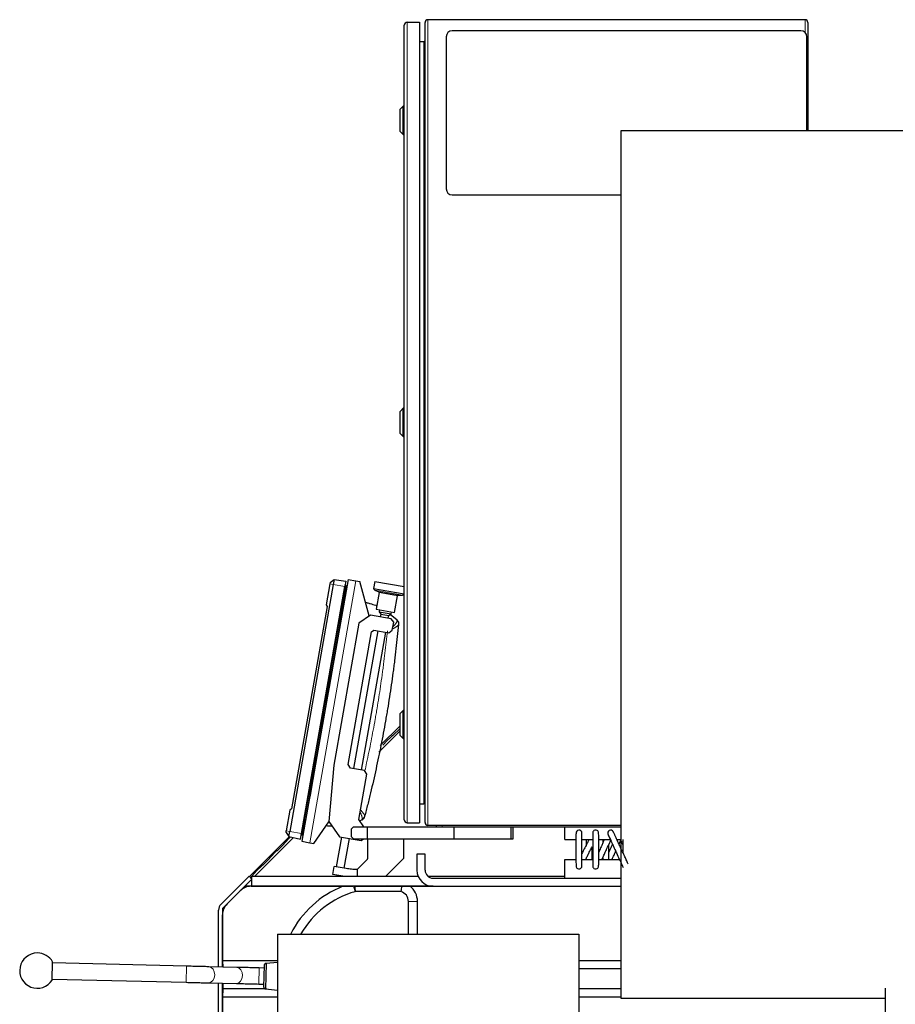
# Model space of a CAD drawing. Header units: inches. Extents: x 0 to 20790, y -12 to 14700.
# Tile 241 of 256: x 8994 to 9863, y 6064 to 7041. Entities that reach past the tile are written whole.
import ezdxf

# ---------------------------------------------------------------- set-up
doc = ezdxf.new("R2010")
doc.units = ezdxf.units.IN
doc.layers.add('1', color=7, linetype='Continuous', true_color=0xffffff)

msp = doc.modelspace()

# ---------------------------------------------------------------- linework, layer by layer
at = {"layer": '1', "color": 2, "linetype": 'Continuous', "lineweight": 25}
for p, q in [((9773.51, 7041.296), (9399.11, 7041.296)), ((9375.685, 6246.796), (9375.685, 7035.796)), ((9378.685, 7038.796), (9390.685, 7038.796)), ((9390.685, 7038.796), (9390.685, 6243.796)), ((9396.31, 6244.096), (9396.31, 7038.496)), ((9769.31, 7030.296), (9423.31, 7030.296)), ((9776.31, 7038.496), (9776.31, 6930.793)), ((9417.31, 7024.296), (9417.31, 6873.296)), ((9775.31, 6930.797), (9775.31, 7024.296)), ((9390.685, 7019.796), (9395.01, 7019.796)), ((9374.685, 6955.396), (9371.685, 6952.396)), ((9371.685, 6930.396), (9371.685, 6952.396)), ((9375.685, 6955.396), (9374.685, 6955.396)), ((9374.685, 6927.396), (9374.685, 6955.396)), ((9371.685, 6930.396), (9374.685, 6927.396)), ((9374.685, 6927.396), (9375.685, 6927.396)), ((9884.81, 6930.796), (9590.81, 6930.796)), ((9590.81, 6930.796), (9590.81, 6388.875)), ((9423.31, 6867.296), (9590.812, 6867.296)), ((9374.685, 6655.396), (9371.685, 6652.396)), ((9371.685, 6630.396), (9371.685, 6652.396)), ((9375.685, 6655.396), (9374.685, 6655.396)), ((9374.685, 6627.396), (9374.685, 6655.396)), ((9371.685, 6630.396), (9374.685, 6627.396)), ((9374.685, 6627.396), (9375.685, 6627.396)), ((9319.848, 6485.436), (9274.005, 6225.447)), ((9302.066, 6482.49), (9301.804, 6481.002)), ((9302.066, 6482.49), (9306.14, 6485.45)), ((9306.14, 6485.45), (9305.248, 6480.395)), ((9306.14, 6485.45), (9317.735, 6483.82)), ((9317.735, 6483.82), (9316.773, 6478.363)), ((9319.848, 6485.436), (9327.726, 6484.047)), ((9327.726, 6484.047), (9331.665, 6483.352)), ((9340.819, 6449.191), (9331.665, 6483.352)), ((9346.483, 6483.459), (9345.256, 6476.504)), ((9346.483, 6483.459), (9375.685, 6478.31)), ((9305.248, 6480.395), (9262.01, 6235.178)), ((9273.534, 6233.146), (9316.773, 6478.363)), ((9301.804, 6481.002), (9298.17, 6460.395)), ((9318.485, 6477.709), (9318.478, 6477.71)), ((9318.504, 6477.856), (9318.511, 6477.855)), ((9345.256, 6476.504), (9375.641, 6471.146)), ((9346.448, 6474.865), (9350.536, 6473.084)), ((9350.829, 6472.539), (9347.877, 6455.797)), ((9366.096, 6452.584), (9369.048, 6469.326)), ((9369.509, 6469.738), (9373.96, 6470.014)), ((9375.641, 6471.146), (9375.685, 6471.398)), ((9299.124, 6458.743), (9263.661, 6257.618)), ((9298.17, 6460.395), (9299.124, 6458.743)), ((9347.877, 6455.797), (9366.096, 6452.584)), ((9351.077, 6455.233), (9350.73, 6453.263)), ((9350.73, 6453.263), (9352.352, 6450.946)), ((9350.73, 6453.263), (9362.548, 6451.179)), ((9362.548, 6451.179), (9362.895, 6453.149)), ((9342.039, 6450.045), (9330.455, 6441.933)), ((9362.72, 6446.398), (9342.039, 6450.045)), ((9352.352, 6450.946), (9351.887, 6448.309)), ((9352.352, 6450.946), (9360.231, 6449.557)), ((9359.766, 6446.919), (9360.231, 6449.557)), ((9360.231, 6449.557), (9362.548, 6451.179)), ((9362.02, 6450.81), (9368.234, 6445.595)), ((9365.154, 6442.923), (9362.72, 6446.398)), ((9330.455, 6441.933), (9305.623, 6301.106)), ((9319.931, 6301.629), (9343.2, 6433.593)), ((9349.456, 6434.521), (9325.319, 6297.633)), ((9343.2, 6433.593), (9345.517, 6435.216)), ((9345.517, 6435.216), (9360.289, 6432.611)), ((9360.289, 6432.611), (9363.765, 6435.045)), ((9363.765, 6435.045), (9365.154, 6442.923)), ((9333.198, 6296.244), (9357.335, 6433.132)), ((9590.81, 6388.875), (9590.81, 6069.796)), ((9374.685, 6355.396), (9371.685, 6352.396)), ((9375.685, 6355.396), (9374.685, 6355.396)), ((9374.685, 6327.396), (9374.685, 6355.396)), ((9371.685, 6330.396), (9371.685, 6352.396)), ((9371.683, 6340.252), (9351.872, 6320.441)), ((9364.407, 6330.566), (9371.685, 6337.569)), ((9350.553, 6314.069), (9371.684, 6335.201)), ((9356.848, 6323.639), (9364.054, 6330.573)), ((9364.054, 6330.573), (9364.407, 6330.566)), ((9371.685, 6330.396), (9374.685, 6327.396)), ((9374.685, 6327.396), (9375.685, 6327.396)), ((9354.297, 6320.837), (9356.841, 6323.285)), ((9356.841, 6323.285), (9356.848, 6323.639)), ((9305.623, 6301.106), (9300.733, 6245.216)), ((9322.365, 6298.154), (9319.931, 6301.629)), ((9336.152, 6295.723), (9322.365, 6298.154)), ((9330.598, 6246.946), (9338.586, 6292.247)), ((9338.586, 6292.247), (9336.152, 6295.723)), ((9263.661, 6257.618), (9262.199, 6256.392)), ((9390.685, 6262.796), (9395.01, 6262.796)), ((9262.199, 6256.392), (9258.565, 6235.785)), ((9285.822, 6223.363), (9300.929, 6244.937)), ((9300.733, 6245.216), (9311.368, 6230.029)), ((9325.31, 6239.796), (9323.31, 6237.796)), ((9325.31, 6239.796), (9339.31, 6239.796)), ((9335.604, 6239.796), (9330.598, 6246.946)), ((9333.1, 6246.336), (9331.446, 6245.734)), ((9339.31, 6239.796), (9425.066, 6239.796)), ((9339.31, 6227.796), (9339.31, 6239.796)), ((9378.685, 6243.796), (9390.685, 6243.796)), ((9590.809, 6241.296), (9399.11, 6241.296)), ((9407.31, 6241.296), (9407.31, 6239.796)), ((9425.066, 6239.796), (9481.81, 6239.796)), ((9425.066, 6227.796), (9425.066, 6239.796)), ((9481.81, 6239.796), (9483.81, 6239.796)), ((9481.81, 6227.796), (9481.81, 6239.796)), ((9483.81, 6227.796), (9483.81, 6239.796)), ((9483.813, 6239.796), (9535.113, 6239.796)), ((9535.11, 6239.796), (9590.809, 6239.796)), ((9535.11, 6227.296), (9535.11, 6239.796)), ((9261.478, 6230.046), (9221.969, 6190.538)), ((9227.28, 6190.797), (9265.645, 6229.161)), ((9256.384, 6223.278), (9262.859, 6229.752)), ((9258.303, 6234.297), (9258.565, 6235.785)), ((9258.303, 6234.297), (9261.119, 6230.122)), ((9261.119, 6230.122), (9262.01, 6235.178)), ((9261.119, 6230.122), (9272.572, 6227.688)), ((9272.572, 6227.688), (9273.534, 6233.146)), ((9274.987, 6232.54), (9273.871, 6231.721)), ((9274.987, 6232.539), (9273.871, 6231.721)), ((9275.335, 6233.029), (9275.335, 6233.029)), ((9275.335, 6233.029), (9275.335, 6233.029)), ((9275.341, 6233.028), (9275.335, 6233.029)), ((9275.338, 6233.029), (9275.335, 6233.029)), ((9275.368, 6233.18), (9275.361, 6233.181)), ((9313.337, 6229.681), (9308.12, 6200.092)), ((9311.368, 6230.029), (9333.034, 6226.208)), ((9315.999, 6198.703), (9321.216, 6228.292)), ((9323.31, 6229.796), (9323.31, 6237.796)), ((9323.31, 6229.796), (9325.31, 6227.796)), ((9249.667, 6216.207), (9256.384, 6222.925)), ((9256.384, 6222.925), (9256.384, 6223.278)), ((9274.005, 6225.447), (9281.883, 6224.058)), ((9281.883, 6224.058), (9285.822, 6223.363)), ((9325.31, 6227.796), (9339.31, 6227.796)), ((9333.034, 6226.208), (9335.302, 6227.796)), ((9339.31, 6227.796), (9339.31, 6208.128)), ((9339.31, 6227.796), (9425.066, 6227.796)), ((9375.31, 6208.796), (9375.31, 6227.796)), ((9425.066, 6227.796), (9481.81, 6227.796)), ((9481.81, 6227.796), (9483.81, 6227.796)), ((9535.11, 6227.296), (9546.114, 6227.296)), ((9552.091, 6227.296), (9562.714, 6227.296)), ((9568.695, 6227.296), (9580.182, 6227.296)), ((9586.765, 6227.296), (9590.809, 6227.296)), ((9235.525, 6202.065), (9242.242, 6208.783)), ((9242.242, 6209.136), (9249.313, 6216.207)), ((9242.242, 6208.783), (9242.242, 6209.136)), ((9249.313, 6216.207), (9249.667, 6216.207)), ((9357.311, 6190.797), (9375.31, 6208.796)), ((9388.31, 6212.796), (9388.31, 6196.796)), ((9396.31, 6212.796), (9388.31, 6212.796)), ((9396.31, 6196.796), (9396.31, 6212.796)), ((9228.1, 6194.994), (9235.171, 6202.065)), ((9235.171, 6202.065), (9235.525, 6202.065)), ((9304.798, 6192.555), (9306.187, 6200.433)), ((9318.004, 6198.35), (9306.187, 6200.433)), ((9339.076, 6207.562), (9329.067, 6197.553)), ((9535.11, 6207.296), (9546.128, 6207.296)), ((9535.11, 6188.796), (9535.11, 6207.296)), ((9552.107, 6207.296), (9562.728, 6207.296)), ((9568.707, 6207.296), (9589.352, 6207.296)), ((9193.653, 6162.826), (9221.667, 6190.84)), ((9221.667, 6190.84), (9224.495, 6188.011)), ((9222.983, 6189.523), (9228.1, 6194.64)), ((9224.51, 6190.797), (9389.478, 6190.797)), ((9224.51, 6180.797), (9224.51, 6190.797)), ((9228.1, 6194.64), (9228.1, 6194.994)), ((9314.768, 6190.797), (9304.798, 6192.555)), ((9308.898, 6191.551), (9312.346, 6190.943)), ((9328.809, 6197.38), (9328.809, 6190.797)), ((9399.027, 6190.797), (9535.115, 6190.797)), ((9217.28, 6180.797), (9195.31, 6158.826)), ((9224.495, 6188.011), (9217.28, 6180.797)), ((9324.72, 6180.797), (9217.28, 6180.797)), ((9223.536, 6180.797), (9314.745, 6180.797)), ((9224.495, 6188.011), (9224.51, 6188.026)), ((9224.51, 6180.797), (9324.727, 6180.797)), ((9372.986, 6180.797), (9326.431, 6180.797)), ((9404.203, 6180.797), (9327.094, 6180.797)), ((9327.096, 6180.797), (9404.211, 6180.797)), ((9381.472, 6180.797), (9404.21, 6180.797)), ((9404.31, 6188.796), (9590.808, 6188.796)), ((9404.31, 6180.796), (9590.808, 6180.796)), ((9199.701, 6163.188), (9212.91, 6176.397)), ((9372.367, 6175.464), (9327.05, 6175.464)), ((9379.81, 6133.396), (9379.81, 6165.797)), ((9388.81, 6133.397), (9388.81, 6165.797)), ((9191.31, 6100.665), (9191.31, 6157.169)), ((9195.31, 6158.826), (9195.31, 6100.574)), ((9195.31, 6106.797), (9195.31, 6152.587)), ((9249.91, 6133.396), (9249.91, 5805.796)), ((9249.91, 6133.396), (9549.11, 6133.396)), ((9549.11, 6133.396), (9549.11, 5805.796)), ((9026.185, 6087.672), (9026.626, 6105.667)), ((9159.561, 6101.412), (9026.601, 6104.667)), ((9249.91, 6106.797), (9195.31, 6106.797)), ((9195.31, 6106.797), (9195.527, 6100.569)), ((9195.31, 6100.574), (9195.31, 6106.797)), ((9236.605, 6102.274), (9236.084, 6080.94)), ((9238.476, 6104.221), (9237.857, 6078.903)), ((9249.91, 6104.958), (9238.476, 6104.221)), ((9590.818, 6106.797), (9549.111, 6106.797)), ((9209.337, 6100.254), (9181.739, 6100.884)), ((9236.54, 6099.604), (9231.541, 6099.726)), ((9590.811, 6098.797), (9549.113, 6098.797)), ((9026.209, 6088.672), (9159.17, 6085.417)), ((9181.374, 6084.888), (9208.973, 6084.258)), ((9191.31, 5953.811), (9191.31, 6084.66)), ((9195.31, 6070.797), (9195.31, 6084.57)), ((9195.31, 6084.568), (9195.31, 5972.503)), ((9195.589, 6084.564), (9195.589, 6078.797)), ((9231.15, 6083.731), (9236.149, 6083.609)), ((9195.589, 6078.797), (9195.31, 6070.797)), ((9238.793, 6078.797), (9195.589, 6078.797)), ((9237.857, 6078.903), (9249.91, 6077.532)), ((9590.815, 6078.797), (9549.115, 6078.797)), ((9853.31, 5761.645), (9853.31, 6079.71)), ((9195.31, 5969.788), (9195.31, 6070.797)), ((9249.91, 6070.797), (9195.31, 6070.797)), ((9590.816, 6070.797), (9549.112, 6070.797)), ((9590.81, 6069.796), (9853.306, 6069.796))]:
    msp.add_line(p, q, dxfattribs=at)
at = {"layer": '1', "color": 110, "linetype": 'Continuous', "lineweight": 13}
for p, q in [((9399.11, 7041.296), (9399.11, 6241.296)), ((9773.51, 7028.581), (9773.51, 7041.296)), ((9378.685, 7038.796), (9378.685, 6243.796)), ((9395.01, 6262.796), (9395.01, 7019.796)), ((9327.726, 6484.047), (9281.883, 6224.058)), ((9301.804, 6481.002), (9305.248, 6480.395)), ((9305.248, 6480.395), (9316.773, 6478.363)), ((9318.226, 6477.755), (9317.283, 6477.921)), ((9346.448, 6474.865), (9373.96, 6470.014)), ((9350.536, 6473.084), (9369.509, 6469.738)), ((9350.829, 6472.539), (9369.048, 6469.326)), ((9413.31, 6241.296), (9413.31, 6239.796)), ((9258.565, 6235.785), (9262.01, 6235.178)), ((9262.01, 6235.178), (9273.534, 6233.146)), ((9275.109, 6233.226), (9274.166, 6233.394)), ((9325.38, 6180.797), (9326.895, 6175.422)), ((9388.81, 6165.797), (9379.81, 6165.797)), ((9159.17, 6085.417), (9159.561, 6101.412)), ((9231.15, 6083.731), (9231.541, 6099.726))]:
    msp.add_line(p, q, dxfattribs=at)
at = {"layer": '1', "color": 2, "linetype": 'Continuous', "lineweight": 25}
for centre, radius, start, end in [((9399.11, 7038.496), 2.8, 90, 180), ((9773.51, 7038.496), 2.8, 0, 90), ((9378.685, 7035.796), 3, 90, 180), ((9423.31, 7024.296), 6, 90, 180), ((9769.31, 7024.296), 6, 0, 90), ((9395.01, 7021.096), 1.3, 270, 0), ((9423.31, 6873.296), 6, 180, 270), ((9347.247, 6476.698), 2, 185.575785, 246.459284), ((9350.336, 6472.625), 0.5, 350, 66.459284), ((9369.54, 6469.239), 0.5, 93.540716, 170), ((9373.836, 6472.01), 2, 273.540716, 334.424215), ((9355.684, 6319.396), 2, 133.900697, 135), ((9395.01, 6261.496), 1.3, 0, 90), ((9378.685, 6246.796), 3, 180, 270), ((9399.11, 6244.096), 2.8, 180, 270), ((9549.11, 6233.546), 3, 341.74125, 161.71875), ((9565.71, 6233.546), 3, 17.634375, 201.1275), ((9580.61, 6233.546), 3, 13.39875, 180), ((9580.61, 6233.546), 3, 180, 193.381875), ((9338.51, 6208.128), 0.8, 315, 0), ((9549.11, 6201.046), 3, 198.28125, 18.55125), ((9565.71, 6201.046), 3, 158.8725, 342.365625), ((9309.072, 6192.536), 1, 216.335116, 260), ((9312.52, 6191.928), 1, 260, 303.664884), ((9328.501, 6198.119), 0.8, 268.582582, 292.614253), ((9328.501, 6198.119), 0.8, 292.614253, 315), ((9404.31, 6196.796), 16, 180, 270), ((9404.31, 6196.796), 8, 180, 270), ((9351.31, 6088.797), 99, 111.675137, 153.223504), ((9369.81, 6165.797), 19, 0, 52.136354), ((9351.31, 6088.797), 90, 105.740549, 150.292933), ((9329.607, 6165.797), 10, 104.817624, 105.740549), ((9369.81, 6165.797), 10, 0, 75.182376), ((9199.31, 6157.169), 8, 135, 180), ((9011.401, 6097.037), 17.5, 90, 327.64765), ((9011.401, 6097.037), 17.5, 29.547096, 90)]:
    msp.add_arc(centre, radius, start, end, dxfattribs=at)
at = {"layer": '1', "color": 110, "linetype": 'Continuous', "lineweight": 13}
for centre, major_axis, ratio, start_param, end_param in [((9316.571, 6478.047), (0.985, -0.174), 0.0000455, 0.7635656, 1.427001), ((9317.55, 6477.874), (0.936, -0.165), 0.0000455, 0.1205485, 0.7635417), ((9364.975, 6441.277), (4.978, -0.468), 0.9597088, 0, 0.8879721), ((9331.514, 6251.509), (-4.838, 1.262), 0.9597088, 2.2536204, 3.1415927), ((9274.426, 6233.306), (0.936, -0.165), 1, 5.5196436, 6.1626368), ((9181.556, 6092.886), (0.182, 7.998), 0.7398986, 3.1410876, 6.2806186), ((9209.155, 6092.256), (0.182, 7.998), 0.7398986, 3.1416767, 6.2831711)]:
    msp.add_ellipse(centre, major_axis=major_axis, ratio=ratio, start_param=start_param, end_param=end_param, dxfattribs=at)
at = {"layer": '1', "color": 2, "linetype": 'Continuous', "lineweight": 25}
for centre, major_axis, ratio, start_param, end_param in [((9316.746, 6479.03), (-0.985, 0.174), 0.9999989, 3.9057543, 4.5685936), ((9317.556, 6477.907), (-0.936, 0.165), 0.9999989, 3.3452444, 3.9051341), ((9273.28, 6232.527), (0.985, -0.174), 1, 4.8561843, 5.5196197), ((9273.28, 6232.527), (0.985, -0.174), 0.9999989, 4.8561844, 5.519311), ((9273.455, 6233.518), (0.985, -0.174), 0.0014601, 0.7635651, 1.4270009), ((9274.426, 6233.305), (0.936, -0.165), 0.9999989, 5.5196442, 6.1626373), ((9274.432, 6233.344), (0.936, -0.165), 0.0014601, 0.1205484, 0.7635412), ((9223.536, 6165.797), (-15.018, 0), 0.9987828, 4.712389, 5.4983961), ((9210.319, 6152.58), (-13.868, 5.744), 0.9992864, 5.8907385, 6.6756321)]:
    msp.add_ellipse(centre, major_axis=major_axis, ratio=ratio, start_param=start_param, end_param=end_param, dxfattribs=at)
at = {"layer": '1', "color": 110, "linetype": 'Continuous', "lineweight": 13}
for points in [[(9274.166, 6233.394), (9288.538, 6314.903), (9302.911, 6396.412), (9317.283, 6477.921)], [(9318.226, 6477.755), (9303.853, 6396.246), (9289.481, 6314.737), (9275.109, 6233.226)]]:
    msp.add_open_spline(points, degree=3, dxfattribs=at)
at = {"layer": '1', "color": 2, "linetype": 'Continuous', "lineweight": 25}
for points, degree in [([(9318.478, 6477.71), (9304.106, 6396.201), (9289.734, 6314.692), (9275.361, 6233.181)], 3), ([(9317.576, 6479.586), (9317.383, 6479.87), (9317.058, 6479.98)], 2), ([(9318.346, 6478.435), (9317.576, 6479.586)], 1), ([(9318.346, 6478.435), (9318.346, 6478.436), (9318.323, 6478.31), (9318.27, 6478.01), (9318.226, 6477.755)], 3), ([(9368.234, 6445.595), (9368.493, 6445.378), (9368.994, 6444.866), (9369.608, 6443.874), (9369.996, 6442.669), (9370.042, 6441.761), (9369.999, 6441.298)], 3), ([(9273.871, 6231.721), (9273.871, 6231.721), (9273.935, 6232.082), (9274.086, 6232.939), (9274.166, 6233.394)], 3), ([(9273.871, 6231.721), (9274.987, 6232.539)], 1), ([(9275.109, 6233.226), (9275.063, 6232.968), (9275.01, 6232.667), (9274.987, 6232.54), (9274.987, 6232.539)], 3), ([(9275.361, 6233.181), (9275.335, 6233.03), (9275.335, 6233.029)], 2), ([(9275.337, 6233.029), (9275.336, 6233.029), (9275.341, 6233.028)], 2), ([(9572.713, 6227.335), (9572.71, 6226.189), (9572.71, 6224.897), (9572.71, 6223.524)], 3), ([(9590.601, 6226.375), (9591.181, 6225.105), (9591.829, 6223.69), (9592.508, 6222.209)], 3), ([(9572.719, 6209.128), (9572.721, 6208.461), (9572.724, 6207.825), (9572.727, 6207.229)], 3), ([(9556.122, 6208.136), (9556.123, 6207.828), (9556.125, 6207.525), (9556.126, 6207.23)], 3), ([(9238.476, 6104.221), (9236.763, 6103.93), (9236.605, 6102.274)], 2), ([(9236.084, 6080.939), (9236.223, 6079.211), (9237.857, 6078.903)], 2)]:
    msp.add_open_spline(points, degree=degree, dxfattribs=at)
for points, knots in [([(9318.504, 6477.857), (9318.504, 6477.856), (9318.504, 6477.856), (9318.505, 6477.865), (9318.506, 6477.891), (9318.505, 6477.92), (9318.505, 6477.935)], [0, 0, 0, 0, 0.1103471, 0.2591792, 0.6564689, 1, 1, 1, 1]), ([(9337.184, 6462.8), (9337.31, 6462.765), (9337.436, 6462.731), (9338.028, 6462.57), (9338.958, 6462.314), (9339.888, 6462.053), (9340.817, 6461.789), (9341.281, 6461.656), (9342.672, 6461.253), (9343.598, 6460.979), (9345.448, 6460.42), (9346.371, 6460.136), (9347.703, 6459.717), (9348.114, 6459.587), (9348.524, 6459.456)], [0, 0, 0, 0, 0.0331128, 0.0331128, 0.1556393, 0.2781658, 0.2781658, 0.4006923, 0.4006923, 0.6457453, 0.6457453, 0.8907983, 0.8907983, 1, 1, 1, 1]), ([(9369.953, 6440.808), (9369.197, 6432.775), (9368.36, 6424.749), (9366.983, 6412.723), (9366.504, 6408.716), (9365.755, 6402.709), (9365.5, 6400.707), (9364.98, 6396.704), (9364.715, 6394.703), (9363.365, 6384.702), (9362.204, 6376.713), (9360.343, 6364.748), (9359.702, 6360.762), (9358.711, 6354.788), (9358.375, 6352.798), (9357.694, 6348.818), (9357.349, 6346.829), (9355.596, 6336.889), (9354.114, 6328.953), (9350.991, 6313.117), (9349.349, 6305.216), (9345.908, 6289.449), (9344.108, 6281.582), (9341.758, 6271.77), (9341.283, 6269.809), (9340.323, 6265.889), (9338.869, 6260.014), (9337.37, 6254.15), (9336.352, 6250.246)], [0, 0, 0, 0, 0.125, 0.125, 0.1875, 0.1875, 0.21875, 0.21875, 0.25, 0.25, 0.375, 0.375, 0.4375, 0.4375, 0.46875, 0.46875, 0.5, 0.5, 0.625, 0.625, 0.75, 0.75, 0.875, 0.875, 0.90625, 0.90625, 0.9375, 1, 1, 1, 1]), ([(9369.999, 6441.298), (9369.999, 6441.298), (9369.999, 6441.299), (9369.999, 6441.298), (9369.999, 6441.297), (9369.999, 6441.296), (9369.998, 6441.29), (9369.997, 6441.279), (9369.994, 6441.249), (9369.991, 6441.219), (9369.984, 6441.139), (9369.979, 6441.088), (9369.967, 6440.965), (9369.961, 6440.893), (9369.953, 6440.808)], [0, 0, 0, 0, 0.0006736, 0.0006736, 0.0309563, 0.0622157, 0.1247347, 0.2497726, 0.2497726, 0.4998484, 0.4998484, 0.7499242, 0.7499242, 1, 1, 1, 1]), ([(9336.227, 6249.77), (9336.11, 6249.32), (9335.756, 6248.483), (9334.979, 6247.484), (9334.063, 6246.762), (9333.417, 6246.452), (9333.1, 6246.336)], [0, 0, 0, 0, 0.25, 0.5, 0.75, 1, 1, 1, 1]), ([(9336.352, 6250.246), (9336.33, 6250.165), (9336.312, 6250.094), (9336.281, 6249.974), (9336.268, 6249.925), (9336.247, 6249.847), (9336.24, 6249.818), (9336.232, 6249.789), (9336.229, 6249.779), (9336.228, 6249.772), (9336.227, 6249.771), (9336.227, 6249.771), (9336.227, 6249.77)], [0, 0, 0, 0, 0.2506168, 0.2506168, 0.5012337, 0.5012337, 0.7518505, 0.7518505, 0.8771589, 0.9398131, 0.9711402, 1, 1, 1, 1]), ([(9304.144, 6240.341), (9303.683, 6240.369), (9303.221, 6240.399), (9302.278, 6240.462), (9301.797, 6240.496), (9300.834, 6240.566), (9299.871, 6240.638), (9298.909, 6240.716), (9298.297, 6240.767), (9298.167, 6240.778), (9298.037, 6240.789)], [0, 0, 0, 0, 0.2264396, 0.2264396, 0.4629301, 0.4629301, 0.6994206, 0.9359111, 0.9359111, 1, 1, 1, 1]), ([(9546.261, 6234.486), (9546.233, 6234.416), (9546.189, 6233.956), (9546.146, 6232.438), (9546.123, 6230.334), (9546.11, 6227.406), (9546.11, 6223.834), (9546.111, 6219.498), (9546.109, 6214.572), (9546.115, 6209.661), (9546.133, 6205.559), (9546.158, 6202.674), (9546.198, 6200.689), (9546.238, 6200.15), (9546.261, 6200.107)], [0, 0, 0, 0, 0.0835173, 0.1590478, 0.2262835, 0.2853918, 0.3805113, 0.4497296, 0.5373598, 0.6569932, 0.7296395, 0.8108925, 0.9012666, 1, 1, 1, 1]), ([(9551.959, 6201.986), (9551.986, 6201.877), (9552.031, 6201.98), (9552.074, 6202.937), (9552.097, 6204.582), (9552.109, 6207.156), (9552.11, 6210.571), (9552.109, 6214.918), (9552.111, 6219.836), (9552.105, 6224.556), (9552.087, 6228.331), (9552.062, 6230.855), (9552.021, 6232.453), (9551.982, 6232.708), (9551.959, 6232.607)], [0, 0, 0, 0, 0.0806319, 0.1539621, 0.2207825, 0.280668, 0.3789854, 0.4514541, 0.5429843, 0.6657432, 0.7386048, 0.8185615, 0.9054039, 1, 1, 1, 1]), ([(9562.828, 6232.685), (9562.812, 6232.686), (9562.779, 6232.502), (9562.743, 6231.585), (9562.722, 6229.874), (9562.71, 6227.262), (9562.71, 6223.852), (9562.711, 6219.523), (9562.709, 6214.608), (9562.715, 6209.857), (9562.731, 6206.083), (9562.754, 6203.605), (9562.79, 6202.2), (9562.821, 6201.909), (9562.838, 6201.92)], [0, 0, 0, 0, 0.0584785, 0.1349796, 0.2047973, 0.2674407, 0.3702776, 0.4460426, 0.5415713, 0.669783, 0.7459311, 0.8295176, 0.9205851, 1, 1, 1, 1]), ([(9568.569, 6200.138), (9568.595, 6200.201), (9568.637, 6200.639), (9568.676, 6202.08), (9568.697, 6204.117), (9568.709, 6207.01), (9568.71, 6210.586), (9568.709, 6214.938), (9568.711, 6219.869), (9568.705, 6224.751), (9568.689, 6228.85), (9568.665, 6231.779), (9568.627, 6233.851), (9568.591, 6234.408), (9568.569, 6234.455)], [0, 0, 0, 0, 0.0834248, 0.1589804, 0.2262477, 0.2853597, 0.3804885, 0.449725, 0.5375002, 0.657206, 0.729798, 0.8110159, 0.9012567, 1, 1, 1, 1]), ([(9577.691, 6232.853), (9577.695, 6232.822), (9577.854, 6232.44), (9578.482, 6231.033), (9579.396, 6229.017), (9580.702, 6226.153), (9582.325, 6222.608), (9584.317, 6218.261), (9586.582, 6213.323), (9588.827, 6208.437), (9590.683, 6204.405), (9591.972, 6201.617), (9592.845, 6199.749), (9593.07, 6199.29), (9593.079, 6199.288)], [0, 0, 0, 0, 0.0826429, 0.1575849, 0.2247117, 0.2840239, 0.3799502, 0.449978, 0.5385347, 0.6589313, 0.7316583, 0.8126311, 0.9022344, 1, 1, 1, 1]), ([(9597.831, 6203.101), (9597.731, 6203.333), (9597.428, 6204.019), (9596.641, 6205.758), (9595.435, 6208.404), (9593.859, 6211.846), (9591.872, 6216.18), (9589.623, 6221.085), (9587.444, 6225.827), (9585.676, 6229.666), (9584.468, 6232.277), (9583.67, 6233.982), (9583.507, 6234.307), (9583.529, 6234.24)], [0, 0, 0, 0, 0.0803724, 0.1531787, 0.2181174, 0.3242569, 0.4023008, 0.5009625, 0.633788, 0.7130202, 0.8003851, 0.8958335, 1, 1, 1, 1]), ([(9559.201, 6227.399), (9558.794, 6226.602), (9557.793, 6224.643), (9555.948, 6221.03), (9553.945, 6217.108), (9552.605, 6214.485), (9552.065, 6213.427)], [0, 0, 0, 0, 0.1915738, 0.4468586, 0.7698642, 1, 1, 1, 1]), ([(9555.621, 6207.199), (9556.054, 6208.047), (9557.08, 6210.056), (9558.951, 6213.718), (9560.709, 6217.16), (9561.818, 6219.332), (9562.136, 6219.954)], [0, 0, 0, 0, 0.2244809, 0.5034611, 0.8558623, 1, 1, 1, 1]), ([(9556.113, 6227.339), (9556.11, 6226.107), (9556.11, 6224.128), (9556.11, 6222.037), (9556.11, 6221.366)], [0, 0, 0, 0, 0.6827927, 1, 1, 1, 1]), ([(9562.107, 6207.239), (9562.11, 6208.384), (9562.11, 6210.761), (9562.109, 6214.918), (9562.11, 6217.951), (9562.109, 6219.705), (9562.109, 6219.92)], [0, 0, 0, 0, 0.3292881, 0.604116, 0.9512322, 1, 1, 1, 1]), ([(9574.489, 6227.395), (9574.107, 6226.561), (9573.19, 6224.56), (9571.517, 6220.911), (9569.948, 6217.489), (9568.963, 6215.34), (9568.686, 6214.737)], [0, 0, 0, 0, 0.2207313, 0.5022868, 0.858781, 1, 1, 1, 1]), ([(9571.829, 6207.195), (9572.231, 6208.073), (9573.167, 6210.115), (9574.869, 6213.826), (9577.125, 6218.746), (9579.326, 6223.548), (9580.6, 6226.332), (9581.032, 6227.276), (9581.047, 6227.31)], [0, 0, 0, 0, 0.1438078, 0.3142767, 0.529458, 0.819729, 0.9933143, 1, 1, 1, 1]), ([(9582.319, 6222.661), (9582.099, 6222.182), (9581.177, 6220.17), (9579.948, 6217.489), (9578.963, 6215.34), (9578.686, 6214.737)], [0, 0, 0, 0, 0.1848224, 0.768705, 1, 1, 1, 1]), ([(9578.708, 6207.239), (9578.71, 6208.425), (9578.71, 6210.838), (9578.709, 6214.938), (9578.71, 6218.752), (9578.709, 6221.293), (9578.707, 6222.27)], [0, 0, 0, 0, 0.2734068, 0.5084552, 0.8064403, 1, 1, 1, 1]), ([(9588.949, 6222.726), (9589.173, 6223.217), (9589.768, 6224.515), (9590.317, 6225.715), (9590.638, 6226.417)], [0, 0, 0, 0, 0.3699731, 1, 1, 1, 1]), ([(9592.51, 6227.355), (9592.51, 6226.199), (9592.51, 6223.813), (9592.51, 6219.671), (9592.51, 6216.676), (9592.51, 6214.953), (9592.51, 6214.772)], [0, 0, 0, 0, 0.3297566, 0.6075632, 0.958721, 1, 1, 1, 1]), ([(9581.829, 6207.195), (9582.231, 6208.073), (9583.167, 6210.115), (9584.462, 6212.938), (9585.315, 6214.799), (9585.608, 6215.437)], [0, 0, 0, 0, 0.3571175, 0.7804426, 1, 1, 1, 1]), ([(9328.481, 6197.319), (9327.603, 6197.341), (9326.727, 6197.378), (9324.976, 6197.484), (9324.102, 6197.553), (9322.356, 6197.724), (9321.484, 6197.825), (9319.742, 6198.061), (9318.873, 6198.197), (9318.004, 6198.35)], [0, 0, 0, 0, 0.25, 0.25, 0.5, 0.5, 0.75, 0.75, 1, 1, 1, 1]), ([(9325.38, 6180.797), (9323.577, 6180.797), (9321.79, 6180.797), (9318.246, 6180.797), (9316.489, 6180.797), (9314.745, 6180.797)], [0, 0, 0, 0, 0.5, 0.5, 1, 1, 1, 1]), ([(9326.431, 6180.797), (9326.343, 6180.797), (9326.255, 6180.797), (9326.079, 6180.797), (9325.991, 6180.797), (9325.728, 6180.797), (9325.553, 6180.797), (9325.38, 6180.797)], [0, 0, 0, 0, 0.25, 0.25, 0.5, 0.5, 1, 1, 1, 1]), ([(9326.431, 6180.797), (9326.525, 6179.908), (9326.622, 6179.018), (9326.827, 6177.241), (9326.935, 6176.352), (9327.05, 6175.464)], [0, 0, 0, 0, 0.5, 0.5, 1, 1, 1, 1]), ([(9372.986, 6180.797), (9372.893, 6179.908), (9372.796, 6179.018), (9372.591, 6177.241), (9372.483, 6176.352), (9372.367, 6175.464)], [0, 0, 0, 0, 0.5, 0.5, 1, 1, 1, 1]), ([(9381.472, 6180.797), (9381.144, 6180.797), (9380.814, 6180.797), (9380.148, 6180.797), (9379.812, 6180.797), (9379.135, 6180.797), (9378.793, 6180.797), (9378.102, 6180.797), (9377.753, 6180.797), (9377.047, 6180.797), (9376.689, 6180.797), (9376.236, 6180.797), (9376.146, 6180.797), (9375.963, 6180.797), (9375.872, 6180.797), (9375.597, 6180.797), (9375.413, 6180.797), (9374.491, 6180.797), (9373.744, 6180.797), (9372.986, 6180.797)], [0, 0, 0, 0, 0.125, 0.125, 0.25, 0.25, 0.375, 0.375, 0.5, 0.5, 0.625, 0.625, 0.65625, 0.65625, 0.6875, 0.6875, 0.75, 0.75, 1, 1, 1, 1]), ([(9181.739, 6100.884), (9180.322, 6100.916), (9177.243, 6100.987), (9171.802, 6101.116), (9165.797, 6101.26), (9161.674, 6101.36), (9159.561, 6101.412)], [0, 0, 0, 0, 0.2500173, 0.4999781, 0.7499493, 1, 1, 1, 1]), ([(9231.541, 6099.726), (9229.427, 6099.778), (9225.3, 6099.878), (9219.288, 6100.022), (9213.839, 6100.151), (9210.756, 6100.222), (9209.338, 6100.254)], [0, 0, 0, 0, 0.2500075, 0.4999786, 0.74996, 1, 1, 1, 1]), ([(9159.17, 6085.417), (9161.284, 6085.365), (9165.411, 6085.264), (9171.423, 6085.12), (9176.871, 6084.992), (9179.954, 6084.92), (9181.374, 6084.888)], [0, 0, 0, 0, 0.2500068, 0.4999763, 0.7499596, 1, 1, 1, 1]), ([(9208.972, 6084.258), (9210.389, 6084.226), (9213.467, 6084.155), (9218.909, 6084.027), (9224.915, 6083.883), (9229.037, 6083.783), (9231.15, 6083.731)], [0, 0, 0, 0, 0.2500175, 0.4999768, 0.7499498, 1, 1, 1, 1])]:
    msp.add_open_spline(points, degree=3, knots=knots, dxfattribs=at)
at = {"layer": '1', "color": 110, "linetype": 'Continuous', "lineweight": 13}
for points, knots in [([(9364.454, 6438.608), (9364.467, 6438.62), (9364.48, 6438.632), (9364.622, 6438.763), (9364.748, 6438.882), (9364.934, 6439.059), (9364.995, 6439.118), (9365.116, 6439.236), (9365.175, 6439.295), (9365.47, 6439.587), (9365.917, 6440.048), (9366.316, 6440.496), (9366.69, 6440.938), (9366.866, 6441.155), (9367.191, 6441.584), (9367.361, 6441.821), (9367.513, 6442.054), (9367.547, 6442.105), (9367.564, 6442.131), (9367.613, 6442.208), (9367.645, 6442.259), (9367.737, 6442.411), (9367.796, 6442.511), (9367.959, 6442.806), (9368.149, 6443.188), (9368.282, 6443.546), (9368.385, 6443.893), (9368.422, 6444.061), (9368.466, 6444.383), (9368.473, 6444.539), (9368.465, 6444.688)], [0, 0, 0, 0, 0.0049751, 0.0049751, 0.0547264, 0.0547264, 0.079602, 0.079602, 0.1044776, 0.1044776, 0.2039801, 0.3034826, 0.3034826, 0.4029851, 0.4029851, 0.5024876, 0.5149254, 0.5149254, 0.5273632, 0.5273632, 0.5522388, 0.5522388, 0.60199, 0.60199, 0.7014925, 0.800995, 0.800995, 0.9004975, 0.9004975, 1, 1, 1, 1]), ([(9368.465, 6444.688), (9368.457, 6444.815), (9368.447, 6444.929), (9368.42, 6445.13), (9368.404, 6445.218), (9368.365, 6445.368), (9368.321, 6445.493), (9368.265, 6445.569), (9368.234, 6445.595)], [0, 0, 0, 0, 0.25, 0.25, 0.5, 0.5, 0.75, 1, 1, 1, 1]), ([(9336.618, 6295.609), (9337.182, 6298.147), (9337.738, 6300.688), (9339.836, 6310.436), (9341.32, 6317.657), (9344.152, 6332.127), (9345.5, 6339.377), (9347.102, 6348.457), (9347.418, 6350.274), (9348.041, 6353.91), (9348.963, 6359.364), (9349.847, 6364.824), (9351.564, 6375.752), (9352.64, 6383.048), (9353.899, 6392.179), (9354.147, 6394.006), (9354.634, 6397.662), (9354.873, 6399.49), (9355.577, 6404.976), (9356.03, 6408.635), (9357.335, 6419.617), (9358.137, 6426.945), (9358.87, 6434.28)], [0, 0, 0, 0, 0.0555271, 0.0555271, 0.2129393, 0.2129393, 0.3703514, 0.3703514, 0.4097045, 0.4097045, 0.4490575, 0.5277636, 0.5277636, 0.6851757, 0.6851757, 0.7245287, 0.7245287, 0.7638818, 0.7638818, 0.8425879, 0.8425879, 1, 1, 1, 1]), ([(9364.127, 6436.422), (9364.166, 6436.441), (9364.519, 6436.606), (9364.86, 6436.772), (9365.298, 6436.993), (9365.442, 6437.066), (9365.653, 6437.176), (9365.723, 6437.213), (9365.861, 6437.286), (9365.929, 6437.322), (9366.266, 6437.504), (9366.779, 6437.792), (9367.242, 6438.075), (9367.679, 6438.354), (9367.885, 6438.492), (9368.27, 6438.765), (9368.472, 6438.917), (9368.657, 6439.067), (9368.698, 6439.1), (9368.718, 6439.117), (9368.777, 6439.167), (9368.816, 6439.2), (9368.93, 6439.298), (9369.001, 6439.363), (9369.205, 6439.554), (9369.446, 6439.804), (9369.625, 6440.041), (9369.773, 6440.271), (9369.832, 6440.383), (9369.917, 6440.601), (9369.943, 6440.706), (9369.953, 6440.808)], [0, 0, 0, 0, 0.0113915, 0.101265, 0.101265, 0.1462017, 0.1462017, 0.1686701, 0.1686701, 0.1911385, 0.1911385, 0.281012, 0.3708855, 0.3708855, 0.460759, 0.460759, 0.5506325, 0.5618667, 0.5618667, 0.5731009, 0.5731009, 0.5955692, 0.5955692, 0.640506, 0.640506, 0.7303795, 0.820253, 0.820253, 0.9101265, 0.9101265, 1, 1, 1, 1]), ([(9331.937, 6254.194), (9331.945, 6254.179), (9331.953, 6254.163), (9332.042, 6253.992), (9332.12, 6253.837), (9332.233, 6253.607), (9332.271, 6253.53), (9332.344, 6253.378), (9332.38, 6253.303), (9332.557, 6252.928), (9332.819, 6252.341), (9333.152, 6251.505), (9333.332, 6250.976), (9333.491, 6250.462), (9333.569, 6250.182), (9333.633, 6249.91), (9333.647, 6249.85), (9333.654, 6249.821), (9333.674, 6249.731), (9333.711, 6249.555), (9333.742, 6249.384), (9333.795, 6249.051), (9333.843, 6248.627), (9333.845, 6248.245), (9333.823, 6247.884), (9333.801, 6247.714), (9333.732, 6247.396), (9333.685, 6247.247), (9333.626, 6247.11)], [0, 0, 0, 0, 0.0049751, 0.0049751, 0.0547264, 0.0547264, 0.079602, 0.079602, 0.1044776, 0.1044776, 0.2039801, 0.3034826, 0.4029851, 0.4029851, 0.5024876, 0.5149254, 0.5149254, 0.5273632, 0.5273632, 0.5522388, 0.60199, 0.60199, 0.7014925, 0.800995, 0.800995, 0.9004975, 0.9004975, 1, 1, 1, 1]), ([(9332.377, 6256.361), (9332.408, 6256.33), (9332.683, 6256.053), (9332.946, 6255.781), (9333.283, 6255.424), (9333.392, 6255.306), (9333.554, 6255.13), (9333.607, 6255.072), (9333.711, 6254.956), (9333.763, 6254.898), (9334.017, 6254.612), (9334.401, 6254.166), (9334.739, 6253.743), (9335.054, 6253.331), (9335.2, 6253.13), (9335.469, 6252.742), (9335.607, 6252.53), (9335.729, 6252.326), (9335.756, 6252.281), (9335.769, 6252.258), (9335.809, 6252.191), (9335.884, 6252.059), (9335.952, 6251.931), (9336.078, 6251.681), (9336.219, 6251.364), (9336.306, 6251.08), (9336.367, 6250.813), (9336.383, 6250.687), (9336.389, 6250.454), (9336.377, 6250.346), (9336.352, 6250.246)], [0, 0, 0, 0, 0.0113915, 0.101265, 0.101265, 0.1462017, 0.1462017, 0.1686701, 0.1686701, 0.1911385, 0.1911385, 0.281012, 0.3708855, 0.3708855, 0.460759, 0.460759, 0.5506325, 0.5618667, 0.5618667, 0.5731009, 0.5731009, 0.5955692, 0.640506, 0.640506, 0.7303795, 0.820253, 0.820253, 0.9101265, 0.9101265, 1, 1, 1, 1]), ([(9333.626, 6247.11), (9333.576, 6246.993), (9333.527, 6246.89), (9333.433, 6246.71), (9333.388, 6246.633), (9333.3, 6246.505), (9333.216, 6246.402), (9333.137, 6246.35), (9333.1, 6246.336)], [0, 0, 0, 0, 0.25, 0.25, 0.5, 0.5, 0.75, 1, 1, 1, 1])]:
    msp.add_open_spline(points, degree=3, knots=knots, dxfattribs=at)

doc.saveas('drawing.dxf')
